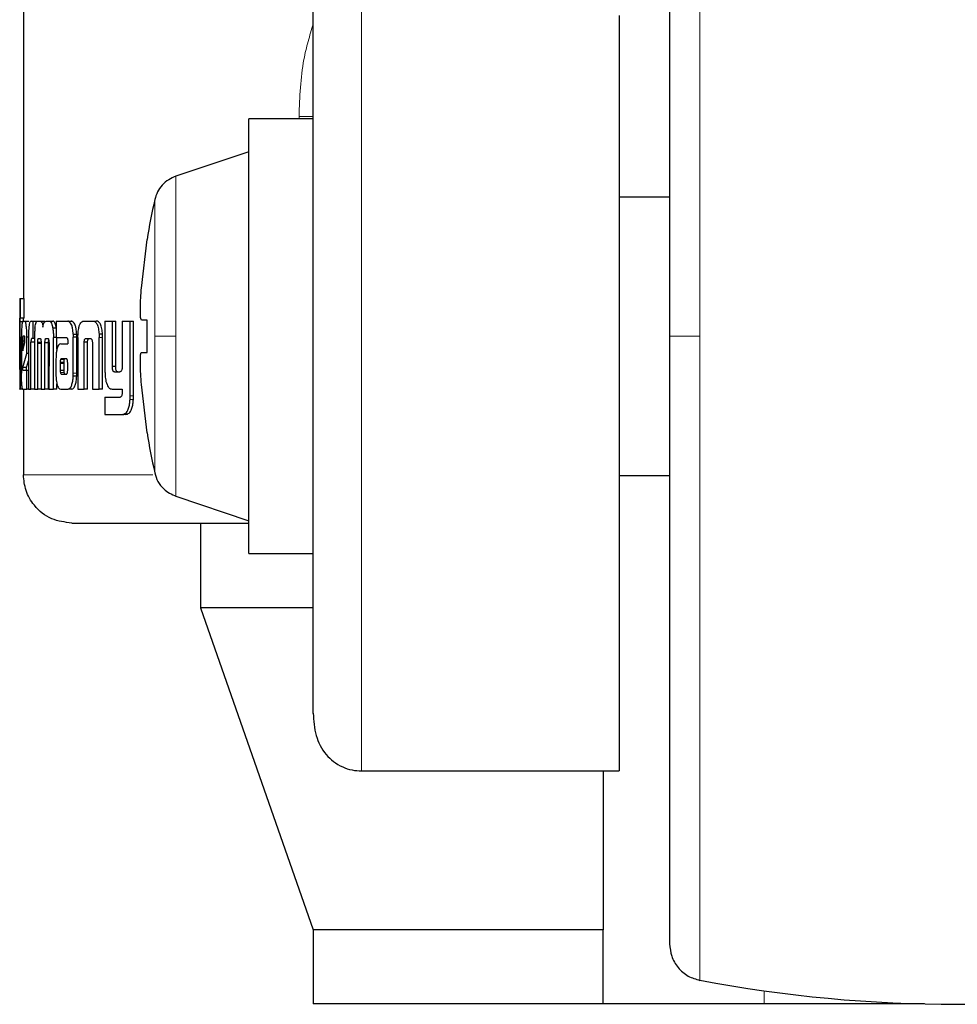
# Model space of a CAD drawing. Header units: millimetres. Extents: x 26 to 239, y 85 to 160.
# Tile 60 of 72: x 215.75 to 216.76, y 84.54 to 85.6. Entities that reach past the tile are written whole.
import ezdxf

# ---------------------------------------------------------------- set-up
doc = ezdxf.new("R2010")
doc.units = ezdxf.units.MM
doc.linetypes.add('PHANTOM', pattern=[12.7, 6.35, -1.27, 1.27, -1.27, 1.27, -1.27])

msp = doc.modelspace()

# ---------------------------------------------------------------- linework, layer by layer
at = {"color": 7, "linetype": 'Continuous', "lineweight": 25}
for p, q in [((215.7515, 86.4968), (215.7515, 85.2987)), ((216.3935, 85.6038), (216.3935, 84.7895)), ((216.0638, 85.4922), (215.9944, 85.4922)), ((215.9944, 85.258), (215.9944, 85.4922)), ((215.9944, 85.4567), (215.9159, 85.4305)), ((216.4478, 85.408), (216.3935, 85.408)), ((215.8787, 85.31), (215.8849, 85.3621)), ((215.8849, 85.3621), (215.8847, 85.3621)), ((215.7475, 85.2987), (215.7475, 85.2983)), ((215.7475, 85.2987), (215.7485, 85.2987)), ((215.7475, 85.2983), (215.7475, 85.2014)), ((215.7485, 85.2776), (215.7485, 85.2987)), ((215.7485, 85.2987), (215.7525, 85.2987)), ((215.7525, 85.2776), (215.7525, 85.2987)), ((215.7475, 85.2776), (215.7485, 85.2776)), ((215.7475, 85.2261), (215.7475, 85.2736)), ((215.7515, 85.2736), (215.7475, 85.2736)), ((215.7525, 85.2776), (215.7485, 85.2776)), ((215.7507, 85.2743), (215.7533, 85.2743)), ((215.7533, 85.2743), (215.7572, 85.2743)), ((215.7575, 85.2742), (215.7572, 85.2743)), ((215.7597, 85.2743), (215.7617, 85.2743)), ((215.7617, 85.2743), (215.7617, 85.2557)), ((215.7617, 85.2743), (215.7656, 85.2743)), ((215.7666, 85.2743), (215.7695, 85.2743)), ((215.7695, 85.2743), (215.7734, 85.2743)), ((215.7746, 85.2734), (215.7734, 85.2743)), ((215.776, 85.2743), (215.7794, 85.2743)), ((215.7794, 85.2743), (215.7833, 85.2743)), ((215.7867, 85.2743), (215.7867, 85.2566)), ((215.7867, 85.2743), (215.7992, 85.2743)), ((215.7992, 85.2743), (215.803, 85.2743)), ((215.804, 85.274), (215.8002, 85.274)), ((215.8165, 85.2743), (215.8263, 85.2743)), ((215.8263, 85.2743), (215.83, 85.2743)), ((215.8394, 85.2743), (215.8394, 85.2196)), ((215.8394, 85.2743), (215.8474, 85.2743)), ((215.8474, 85.2255), (215.8474, 85.2743)), ((215.8474, 85.2743), (215.851, 85.2743)), ((215.851, 85.2255), (215.851, 85.2743)), ((215.858, 85.2743), (215.858, 85.2242)), ((215.858, 85.2743), (215.8666, 85.2743)), ((215.8666, 85.1936), (215.8666, 85.2743)), ((215.8666, 85.2743), (215.8701, 85.2743)), ((215.8701, 85.1936), (215.8701, 85.2743)), ((215.8849, 85.2753), (215.8787, 85.2753)), ((215.8849, 85.2406), (215.8849, 85.2753)), ((215.748, 85.2571), (215.748, 85.2263)), ((215.748, 85.2571), (215.7488, 85.2571)), ((215.7488, 85.2258), (215.7488, 85.2571)), ((215.7495, 85.257), (215.7495, 85.2183)), ((215.7527, 85.258), (215.7512, 85.258)), ((215.7569, 85.257), (215.7553, 85.257)), ((215.7553, 85.2395), (215.7553, 85.257)), ((215.7867, 85.2666), (215.7832, 85.2666)), ((215.8052, 85.2603), (215.809, 85.2603)), ((215.8053, 85.2182), (215.8053, 85.2571)), ((215.8091, 85.2571), (215.8053, 85.2571)), ((215.8091, 85.2182), (215.8091, 85.2571)), ((215.8331, 85.2602), (215.8332, 85.2568)), ((215.8368, 85.2602), (215.8331, 85.2602)), ((215.9944, 85.0237), (215.9944, 85.258)), ((215.7508, 85.253), (215.7508, 85.2422)), ((215.7508, 85.253), (215.7532, 85.253)), ((215.7508, 85.2422), (215.7532, 85.2511)), ((215.7532, 85.2511), (215.7532, 85.2529)), ((215.7569, 85.2555), (215.7569, 85.201)), ((215.7596, 85.201), (215.7596, 85.2518)), ((215.7635, 85.2518), (215.7596, 85.2518)), ((215.7617, 85.2557), (215.7604, 85.2557)), ((215.7635, 85.2557), (215.7617, 85.2557)), ((215.7635, 85.2567), (215.7635, 85.201)), ((215.7708, 85.2514), (215.7669, 85.2514)), ((215.7669, 85.201), (215.7669, 85.2502)), ((215.7706, 85.2502), (215.7669, 85.2502)), ((215.7679, 85.2557), (215.7698, 85.2557)), ((215.7706, 85.251), (215.7706, 85.201)), ((215.7747, 85.201), (215.7747, 85.251)), ((215.7786, 85.251), (215.7747, 85.251)), ((215.7783, 85.2553), (215.7754, 85.2553)), ((215.7758, 85.2557), (215.7778, 85.2557)), ((215.7786, 85.201), (215.7786, 85.251)), ((215.7791, 85.2502), (215.779, 85.201)), ((215.7838, 85.201), (215.7839, 85.2567)), ((215.7867, 85.2567), (215.7839, 85.2567)), ((215.7867, 85.2566), (215.798, 85.2566)), ((215.7877, 85.2442), (215.7877, 85.2567)), ((215.7917, 85.2498), (215.7993, 85.2498)), ((215.7992, 85.2538), (215.7992, 85.2528)), ((215.7993, 85.2518), (215.7993, 85.2498)), ((215.8103, 85.2568), (215.8103, 85.201)), ((215.817, 85.201), (215.817, 85.2517)), ((215.8207, 85.2517), (215.817, 85.2517)), ((215.8192, 85.2557), (215.8235, 85.2557)), ((215.8207, 85.201), (215.8207, 85.2517)), ((215.8259, 85.2506), (215.8259, 85.201)), ((215.8332, 85.201), (215.8332, 85.2568)), ((215.8369, 85.201), (215.8369, 85.2568)), ((215.7508, 85.2242), (215.7553, 85.2395)), ((215.7569, 85.2395), (215.7553, 85.2395)), ((215.8787, 85.2406), (215.8849, 85.2406)), ((215.8787, 85.2406), (215.8849, 85.2406)), ((215.7548, 85.2242), (215.7569, 85.2315)), ((215.7866, 85.2325), (215.7866, 85.2175)), ((215.7911, 85.2299), (215.7911, 85.2288)), ((215.7911, 85.2299), (215.7949, 85.2299)), ((215.7911, 85.2288), (215.7911, 85.2213)), ((215.7922, 85.2336), (215.7919, 85.2334)), ((215.7919, 85.2334), (215.7958, 85.2334)), ((215.7925, 85.2336), (215.7922, 85.2336)), ((215.7977, 85.2337), (215.7925, 85.2336)), ((215.7925, 85.2336), (215.7963, 85.2336)), ((215.7949, 85.2299), (215.7949, 85.2288)), ((215.7949, 85.2288), (215.7949, 85.2213)), ((215.796, 85.2336), (215.7958, 85.2334)), ((215.798, 85.2336), (215.7963, 85.2336)), ((215.7992, 85.2214), (215.7992, 85.2295)), ((215.851, 85.2255), (215.8474, 85.2255)), ((215.7475, 85.222), (215.7478, 85.222)), ((215.7548, 85.2242), (215.7508, 85.2242)), ((215.751, 85.2213), (215.7553, 85.2213)), ((215.7553, 85.201), (215.7553, 85.2213)), ((215.7553, 85.2213), (215.7569, 85.2213)), ((215.7911, 85.2213), (215.7949, 85.2213)), ((215.7922, 85.2172), (215.7961, 85.2172)), ((215.7925, 85.217), (215.7977, 85.2172)), ((215.809, 85.2148), (215.8052, 85.2148)), ((215.8495, 85.2196), (215.8554, 85.2196)), ((215.7877, 85.201), (215.7877, 85.2066)), ((215.8849, 85.1539), (215.8787, 85.2059)), ((215.7475, 85.201), (215.7475, 85.2014)), ((215.7475, 85.201), (215.7479, 85.201)), ((215.7507, 85.201), (215.7479, 85.201)), ((215.7507, 85.201), (215.7553, 85.201)), ((215.7515, 85.201), (215.7515, 85.1088)), ((215.7569, 85.201), (215.7553, 85.201)), ((215.7569, 85.201), (215.7596, 85.201)), ((215.7635, 85.201), (215.7596, 85.201)), ((215.7635, 85.201), (215.7669, 85.201)), ((215.7706, 85.201), (215.7669, 85.201)), ((215.7706, 85.201), (215.7747, 85.201)), ((215.7786, 85.201), (215.7747, 85.201)), ((215.779, 85.201), (215.7838, 85.201)), ((215.7877, 85.201), (215.7838, 85.201)), ((215.792, 85.201), (215.7998, 85.201)), ((215.8036, 85.201), (215.7998, 85.201)), ((215.8103, 85.201), (215.817, 85.201)), ((215.8207, 85.201), (215.817, 85.201)), ((215.8259, 85.201), (215.8332, 85.201)), ((215.8369, 85.201), (215.8332, 85.201)), ((215.8473, 85.201), (215.858, 85.201)), ((215.858, 85.201), (215.858, 85.1967)), ((215.8394, 85.1922), (215.8394, 85.1736)), ((215.8394, 85.1922), (215.8556, 85.1922)), ((215.8394, 85.1736), (215.8585, 85.1736)), ((215.862, 85.1736), (215.8585, 85.1736)), ((215.8638, 85.174), (215.8602, 85.174)), ((215.862, 85.1736), (215.8638, 85.174)), ((215.8847, 85.1539), (215.8849, 85.1539)), ((216.3935, 85.108), (216.4478, 85.108)), ((215.9159, 85.0855), (215.9944, 85.0592)), ((215.9424, 85.0567), (215.9424, 84.9654)), ((215.9944, 85.0237), (216.0638, 85.0237)), ((215.9424, 84.9654), (216.0638, 84.6184)), ((216.0626, 84.9654), (215.9424, 84.9654)), ((216.1159, 84.7895), (216.3935, 84.7895)), ((216.3761, 84.7895), (216.3761, 84.6184)), ((216.0638, 84.6184), (216.0638, 84.5384)), ((216.3761, 84.6184), (216.0638, 84.6184)), ((216.3761, 84.5384), (216.3761, 84.6184)), ((216.3761, 84.5384), (216.0638, 84.5384)), ((216.5496, 84.5384), (216.3761, 84.5384)), ((216.7224, 84.5384), (216.5496, 84.5384))]:
    msp.add_line(p, q, dxfattribs=at)
at = {"color": 8, "linetype": 'PHANTOM', "lineweight": 18}
for p, q in [((216.4804, 85.9521), (216.4804, 85.258)), ((216.1159, 84.7895), (216.1159, 85.6496)), ((216.0638, 85.495), (216.0485, 85.495)), ((216.0485, 85.495), (216.0485, 85.4922)), ((215.9159, 85.258), (215.9159, 85.4305)), ((215.893, 85.4053), (215.893, 85.258)), ((215.893, 85.258), (215.893, 85.1107)), ((215.9159, 85.0855), (215.9159, 85.258)), ((216.4804, 85.258), (216.4804, 84.5638)), ((215.8369, 85.2568), (215.8332, 85.2568)), ((215.7495, 85.2258), (215.7488, 85.2258)), ((215.7911, 85.2288), (215.7949, 85.2288)), ((215.7914, 85.2188), (215.7952, 85.2188)), ((215.8091, 85.2182), (215.8053, 85.2182)), ((215.8701, 85.1936), (215.8666, 85.1936)), ((215.87, 85.1899), (215.8665, 85.1899)), ((215.8908, 85.1088), (215.7515, 85.1088)), ((216.5496, 84.5384), (216.5496, 84.5525))]:
    msp.add_line(p, q, dxfattribs=at)
at = {"color": 7, "linetype": 'Continuous', "lineweight": 25}
for centre, radius, start, end in [((216.539, 85.258), 0.6625, 167.1521, 170.9599), ((216.539, 85.258), 0.6625, 189.0401, 192.8479), ((216.7578, 86.038), 1.5, 259.3429, 280.6571)]:
    msp.add_arc(centre, radius, start, end, dxfattribs=at)
for points, knots in [([(216.4478, 85.9128), (216.4478, 85.9118), (216.4478, 85.9099), (216.4478, 85.8942), (216.4478, 85.87), (216.4478, 85.8374), (216.4478, 85.7979), (216.4478, 85.753), (216.4478, 85.704), (216.4478, 85.6472), (216.4478, 85.583), (216.4478, 85.5124), (216.4478, 85.4337), (216.4478, 85.349), (216.4478, 85.287), (216.4478, 85.258)], [0, 0, 0, 0, 0.079472, 0.15833, 0.23599, 0.311916, 0.385651, 0.456813, 0.52512, 0.590368, 0.672043, 0.748349, 0.819371, 0.915252, 1, 1, 1, 1]), ([(216.0638, 84.8515), (216.0638, 84.8521), (216.0638, 84.8561), (216.0638, 84.8774), (216.0638, 84.9144), (216.0638, 84.9623), (216.0638, 85.0161), (216.0638, 85.0729), (216.0638, 85.1298), (216.0638, 85.1848), (216.0638, 85.2379), (216.0638, 85.2913), (216.0638, 85.3473), (216.0638, 85.4062), (216.0638, 85.466), (216.0638, 85.5239), (216.0638, 85.577), (216.0638, 85.6201), (216.0638, 85.6457), (216.0638, 85.6524), (216.0638, 85.6529)], [0, 0, 0, 0, 0.012616, 0.084317, 0.154616, 0.222418, 0.286857, 0.34734, 0.403536, 0.45534, 0.502831, 0.550349, 0.602182, 0.658407, 0.718919, 0.783384, 0.851206, 0.921517, 0.993224, 1, 1, 1, 1]), ([(215.9159, 85.4305), (215.9132, 85.4294), (215.9077, 85.4271), (215.9009, 85.4211), (215.8956, 85.4138), (215.8939, 85.4081), (215.893, 85.4053)], [0, 0, 0, 0, 0.245906, 0.499993, 0.754166, 1, 1, 1, 1]), ([(215.8787, 85.2753), (215.8784, 85.2757), (215.8779, 85.2765), (215.8775, 85.2824), (215.8776, 85.2912), (215.878, 85.3009), (215.8785, 85.3074), (215.8787, 85.31)], [0, 0, 0, 0, 0.214184, 0.428398, 0.64186, 0.855052, 1, 1, 1, 1]), ([(215.7475, 85.2736), (215.7475, 85.2742), (215.7475, 85.2753), (215.7475, 85.2766), (215.7475, 85.2774), (215.7475, 85.2775), (215.7475, 85.2776)], [0, 0, 0, 0, 0.3361902, 0.5503545, 0.7653378, 1, 1, 1, 1]), ([(215.7507, 85.2743), (215.7505, 85.2741), (215.7502, 85.2736), (215.7498, 85.2699), (215.7495, 85.265), (215.7495, 85.2604), (215.7495, 85.2577), (215.7495, 85.257)], [0, 0, 0, 0, 0.2428139, 0.487162, 0.7015254, 0.9199539, 1, 1, 1, 1]), ([(215.7515, 85.2743), (215.7515, 85.2747), (215.7515, 85.2756), (215.7515, 85.2767), (215.7515, 85.2774), (215.7515, 85.2776), (215.7515, 85.2776)], [0, 0, 0, 0, 0.250633, 0.498229, 0.746865, 1, 1, 1, 1]), ([(215.7553, 85.257), (215.7552, 85.2592), (215.7552, 85.2636), (215.7547, 85.269), (215.7541, 85.2728), (215.7536, 85.2742), (215.7533, 85.2743), (215.7533, 85.2743)], [0, 0, 0, 0, 0.242788, 0.486979, 0.70083, 0.920417, 1, 1, 1, 1]), ([(215.7597, 85.2743), (215.7592, 85.2741), (215.7586, 85.2739), (215.7578, 85.2713), (215.7573, 85.2677), (215.757, 85.2623), (215.7569, 85.2581), (215.7569, 85.2555)], [0, 0, 0, 0, 0.266662, 0.429093, 0.592527, 0.740963, 1, 1, 1, 1]), ([(215.7639, 85.2666), (215.7642, 85.2684), (215.7646, 85.2717), (215.7657, 85.274), (215.7663, 85.2742), (215.7666, 85.2743)], [0, 0, 0, 0, 0.4062805, 0.7245388, 1, 1, 1, 1]), ([(215.7695, 85.2743), (215.7701, 85.2741), (215.7709, 85.2739), (215.772, 85.2714), (215.7724, 85.2692), (215.7726, 85.2679), (215.7726, 85.2678)], [0, 0, 0, 0, 0.483237, 0.725953, 0.969933, 1, 1, 1, 1]), ([(215.7726, 85.2678), (215.7728, 85.269), (215.7732, 85.2713), (215.7743, 85.2739), (215.7753, 85.2741), (215.776, 85.2743)], [0, 0, 0, 0, 0.249455, 0.49958, 1, 1, 1, 1]), ([(215.7794, 85.2743), (215.78, 85.2741), (215.781, 85.2738), (215.7824, 85.2708), (215.7829, 85.268), (215.7832, 85.2666)], [0, 0, 0, 0, 0.385648, 0.692187, 1, 1, 1, 1]), ([(215.7871, 85.2666), (215.7867, 85.2685), (215.7859, 85.2719), (215.7845, 85.274), (215.7837, 85.2742), (215.7833, 85.2743)], [0, 0, 0, 0, 0.425565, 0.744502, 1, 1, 1, 1]), ([(215.8002, 85.274), (215.8001, 85.2741), (215.7997, 85.2743), (215.7994, 85.2743), (215.7992, 85.2743)], [0, 0, 0, 0, 0.500263, 1, 1, 1, 1]), ([(215.8052, 85.2603), (215.805, 85.2624), (215.8048, 85.2659), (215.8037, 85.27), (215.8022, 85.2729), (215.801, 85.2736), (215.8002, 85.274)], [0, 0, 0, 0, 0.2829752, 0.4884438, 0.6936911, 1, 1, 1, 1]), ([(215.804, 85.274), (215.8039, 85.2741), (215.8035, 85.2743), (215.8032, 85.2743), (215.803, 85.2743)], [0, 0, 0, 0, 0.499691, 1, 1, 1, 1]), ([(215.809, 85.2603), (215.8088, 85.2624), (215.8085, 85.2659), (215.8074, 85.27), (215.806, 85.2729), (215.8047, 85.2736), (215.804, 85.274)], [0, 0, 0, 0, 0.282845, 0.488523, 0.693874, 1, 1, 1, 1]), ([(215.8104, 85.2602), (215.8106, 85.2623), (215.8108, 85.266), (215.812, 85.2703), (215.8135, 85.2731), (215.8151, 85.2742), (215.8162, 85.2743), (215.8165, 85.2743)], [0, 0, 0, 0, 0.2599394, 0.4474601, 0.635277, 0.8808632, 1, 1, 1, 1]), ([(215.8263, 85.2743), (215.8271, 85.2742), (215.8283, 85.274), (215.8298, 85.2726), (215.8309, 85.271), (215.8318, 85.2688), (215.8326, 85.2653), (215.8329, 85.2622), (215.8331, 85.2602)], [0, 0, 0, 0, 0.250337, 0.375646, 0.500883, 0.622459, 0.750747, 1, 1, 1, 1]), ([(215.8368, 85.2602), (215.8366, 85.2622), (215.8363, 85.2653), (215.8354, 85.2688), (215.8346, 85.271), (215.8335, 85.2726), (215.832, 85.274), (215.8308, 85.2742), (215.83, 85.2743)], [0, 0, 0, 0, 0.2497167, 0.3781461, 0.4998026, 0.6248459, 0.7500255, 1, 1, 1, 1]), ([(215.7512, 85.258), (215.7511, 85.2579), (215.751, 85.2578), (215.7509, 85.2566), (215.7508, 85.255), (215.7508, 85.2538), (215.7508, 85.2531), (215.7508, 85.253)], [0, 0, 0, 0, 0.272082, 0.5194099, 0.7554784, 0.9650916, 1, 1, 1, 1]), ([(215.7532, 85.2529), (215.7532, 85.2536), (215.7532, 85.2549), (215.7532, 85.2564), (215.7531, 85.2573), (215.7529, 85.2579), (215.7528, 85.258), (215.7527, 85.258)], [0, 0, 0, 0, 0.273449, 0.436389, 0.600465, 0.749612, 1, 1, 1, 1]), ([(215.7639, 85.2666), (215.7638, 85.2654), (215.7636, 85.2632), (215.7635, 85.2598), (215.7635, 85.2577), (215.7635, 85.2567)], [0, 0, 0, 0, 0.395747, 0.69482, 1, 1, 1, 1]), ([(215.7832, 85.2666), (215.7834, 85.265), (215.7837, 85.2627), (215.7838, 85.2593), (215.7839, 85.2575), (215.7839, 85.2567)], [0, 0, 0, 0, 0.499276, 0.749502, 1, 1, 1, 1]), ([(215.8052, 85.2603), (215.8052, 85.26), (215.8053, 85.2593), (215.8053, 85.2582), (215.8053, 85.2575), (215.8053, 85.2571)], [0, 0, 0, 0, 0.308323, 0.616633, 1, 1, 1, 1]), ([(215.8091, 85.2571), (215.8091, 85.2574), (215.8091, 85.2581), (215.8091, 85.2592), (215.809, 85.2599), (215.809, 85.2603)], [0, 0, 0, 0, 0.308449, 0.61676, 1, 1, 1, 1]), ([(215.8103, 85.2568), (215.8103, 85.2571), (215.8103, 85.2578), (215.8103, 85.2589), (215.8104, 85.2597), (215.8104, 85.2602)], [0, 0, 0, 0, 0.291729, 0.583873, 1, 1, 1, 1]), ([(215.8369, 85.2568), (215.8369, 85.2571), (215.8369, 85.2578), (215.8368, 85.2589), (215.8368, 85.2597), (215.8368, 85.2602)], [0, 0, 0, 0, 0.291636, 0.583324, 1, 1, 1, 1]), ([(216.4478, 85.258), (216.4478, 85.2386), (216.4478, 85.1986), (216.4478, 85.1371), (216.4478, 85.072), (216.4478, 85.0036), (216.4478, 84.9329), (216.4478, 84.8687), (216.4478, 84.812), (216.4478, 84.763), (216.4478, 84.718), (216.4478, 84.6785), (216.4478, 84.6459), (216.4478, 84.6217), (216.4478, 84.6061), (216.4478, 84.6041), (216.4478, 84.6032)], [0, 0, 0, 0, 0.056514, 0.116767, 0.180699, 0.251724, 0.328021, 0.409681, 0.474926, 0.543225, 0.614383, 0.68811, 0.76403, 0.841683, 0.920535, 1, 1, 1, 1]), ([(215.7604, 85.2557), (215.7603, 85.2556), (215.7601, 85.2554), (215.7598, 85.2546), (215.7597, 85.2535), (215.7596, 85.2526), (215.7596, 85.252), (215.7596, 85.2518)], [0, 0, 0, 0, 0.2788948, 0.561653, 0.7348536, 0.9088837, 1, 1, 1, 1]), ([(215.7669, 85.2514), (215.7669, 85.2523), (215.767, 85.2536), (215.7673, 85.2549), (215.7676, 85.2556), (215.7678, 85.2557), (215.7679, 85.2557)], [0, 0, 0, 0, 0.369026, 0.567762, 0.766307, 1, 1, 1, 1]), ([(215.7669, 85.2502), (215.7669, 85.2503), (215.7669, 85.2505), (215.7669, 85.2509), (215.7669, 85.2512), (215.7669, 85.2514)], [0, 0, 0, 0, 0.259692, 0.5198, 1, 1, 1, 1]), ([(215.7698, 85.2557), (215.7699, 85.2555), (215.7701, 85.2551), (215.7704, 85.254), (215.7705, 85.2528), (215.7706, 85.2517), (215.7706, 85.2511), (215.7706, 85.251)], [0, 0, 0, 0, 0.326356, 0.527573, 0.728738, 0.941205, 1, 1, 1, 1]), ([(215.7747, 85.251), (215.7747, 85.2517), (215.7748, 85.2528), (215.775, 85.2542), (215.7752, 85.2549), (215.7753, 85.2552), (215.7754, 85.2553)], [0, 0, 0, 0, 0.369476, 0.615408, 0.860889, 1, 1, 1, 1]), ([(215.7754, 85.2553), (215.7754, 85.2554), (215.7755, 85.2555), (215.7757, 85.2556), (215.7758, 85.2557), (215.7758, 85.2557)], [0, 0, 0, 0, 0.337511, 0.667863, 1, 1, 1, 1]), ([(215.7778, 85.2557), (215.7779, 85.2557), (215.7781, 85.2556), (215.7785, 85.2553), (215.7786, 85.2546), (215.7787, 85.2543)], [0, 0, 0, 0, 0.344488, 0.692404, 1, 1, 1, 1]), ([(215.7786, 85.251), (215.7786, 85.2517), (215.7786, 85.2527), (215.7788, 85.2535), (215.7788, 85.2538)], [0, 0, 0, 0, 0.667993, 1, 1, 1, 1]), ([(215.7787, 85.2543), (215.7788, 85.2539), (215.779, 85.2529), (215.7791, 85.2514), (215.7791, 85.2504), (215.7791, 85.2502)], [0, 0, 0, 0, 0.364788, 0.811703, 1, 1, 1, 1]), ([(215.7917, 85.2498), (215.7909, 85.2497), (215.7896, 85.2493), (215.7881, 85.2462), (215.7872, 85.2423), (215.7867, 85.2376), (215.7866, 85.2342), (215.7866, 85.2325)], [0, 0, 0, 0, 0.288812, 0.467646, 0.646803, 0.815974, 1, 1, 1, 1]), ([(215.798, 85.2566), (215.7981, 85.2566), (215.7984, 85.2564), (215.7988, 85.2559), (215.7991, 85.2552), (215.7992, 85.2545), (215.7992, 85.254), (215.7992, 85.2538)], [0, 0, 0, 0, 0.2654, 0.532359, 0.718702, 0.867419, 1, 1, 1, 1]), ([(215.7992, 85.2528), (215.7992, 85.2527), (215.7993, 85.2525), (215.7993, 85.2521), (215.7993, 85.2519), (215.7993, 85.2518)], [0, 0, 0, 0, 0.358931, 0.67752, 1, 1, 1, 1]), ([(215.817, 85.2517), (215.817, 85.2523), (215.8171, 85.2534), (215.8175, 85.2545), (215.818, 85.2553), (215.8186, 85.2557), (215.819, 85.2557), (215.8192, 85.2557)], [0, 0, 0, 0, 0.237777, 0.4036015, 0.567933, 0.8415304, 1, 1, 1, 1]), ([(215.8207, 85.2517), (215.8207, 85.2523), (215.8208, 85.2534), (215.8212, 85.2546), (215.8217, 85.2554), (215.8223, 85.2557), (215.8227, 85.2557), (215.8229, 85.2557)], [0, 0, 0, 0, 0.24994, 0.416853, 0.581988, 0.859727, 1, 1, 1, 1]), ([(215.8235, 85.2557), (215.8238, 85.2557), (215.8243, 85.2556), (215.8249, 85.2551), (215.8254, 85.2541), (215.8257, 85.2529), (215.8258, 85.2521), (215.8258, 85.2517)], [0, 0, 0, 0, 0.2476668, 0.4976887, 0.6727597, 0.848296, 1, 1, 1, 1]), ([(215.8258, 85.2517), (215.8258, 85.2515), (215.8258, 85.2513), (215.8259, 85.2509), (215.8259, 85.2507), (215.8259, 85.2506)], [0, 0, 0, 0, 0.3566, 0.675057, 1, 1, 1, 1]), ([(215.8787, 85.2059), (215.8784, 85.2098), (215.8779, 85.2176), (215.8775, 85.228), (215.8776, 85.2358), (215.878, 85.24), (215.8785, 85.2405), (215.8787, 85.2406)], [0, 0, 0, 0, 0.214141, 0.4283558, 0.6418659, 0.8550296, 1, 1, 1, 1]), ([(215.7475, 85.2246), (215.7475, 85.2247), (215.7475, 85.2251), (215.7475, 85.2256), (215.7475, 85.2259), (215.7475, 85.2261)], [0, 0, 0, 0, 0.33521, 0.667279, 1, 1, 1, 1]), ([(215.748, 85.2263), (215.7479, 85.2255), (215.7479, 85.2243), (215.7479, 85.223), (215.7479, 85.2222), (215.7478, 85.222), (215.7478, 85.222), (215.7478, 85.222)], [0, 0, 0, 0, 0.275822, 0.404898, 0.5337, 0.866539, 1, 1, 1, 1]), ([(215.7487, 85.2125), (215.7487, 85.2136), (215.7488, 85.2157), (215.7488, 85.2203), (215.7488, 85.2236), (215.7488, 85.2258)], [0, 0, 0, 0, 0.259632, 0.509305, 1, 1, 1, 1]), ([(215.7919, 85.2334), (215.7918, 85.2334), (215.7916, 85.2333), (215.7914, 85.2327), (215.7912, 85.2318), (215.7911, 85.2308), (215.7911, 85.2301), (215.7911, 85.2299)], [0, 0, 0, 0, 0.216453, 0.399762, 0.582904, 0.901301, 1, 1, 1, 1]), ([(215.7958, 85.2334), (215.7956, 85.2334), (215.7955, 85.2333), (215.7952, 85.2327), (215.795, 85.2318), (215.795, 85.2308), (215.7949, 85.2301), (215.7949, 85.2299)], [0, 0, 0, 0, 0.215451, 0.398475, 0.581118, 0.899624, 1, 1, 1, 1]), ([(215.7985, 85.2332), (215.7984, 85.2333), (215.7982, 85.2336), (215.7979, 85.2337), (215.7978, 85.2337), (215.7977, 85.2337)], [0, 0, 0, 0, 0.435873, 0.716301, 1, 1, 1, 1]), ([(215.7992, 85.2295), (215.7992, 85.2299), (215.7992, 85.2306), (215.7991, 85.2314), (215.799, 85.232), (215.7988, 85.2326), (215.7986, 85.233), (215.7985, 85.2332)], [0, 0, 0, 0, 0.263311, 0.410985, 0.514763, 0.737558, 1, 1, 1, 1]), ([(215.8495, 85.2196), (215.8492, 85.2196), (215.8487, 85.2197), (215.8481, 85.2205), (215.8477, 85.2216), (215.8474, 85.2234), (215.8474, 85.2247), (215.8474, 85.2255)], [0, 0, 0, 0, 0.2317, 0.386984, 0.542941, 0.744837, 1, 1, 1, 1]), ([(215.8531, 85.2196), (215.8529, 85.2196), (215.8524, 85.2197), (215.8517, 85.2205), (215.8513, 85.2216), (215.851, 85.2233), (215.851, 85.2247), (215.851, 85.2255)], [0, 0, 0, 0, 0.226007, 0.381926, 0.538501, 0.737954, 1, 1, 1, 1]), ([(215.7475, 85.222), (215.7475, 85.2221), (215.7475, 85.2224), (215.7475, 85.2232), (215.7475, 85.2241), (215.7475, 85.2246)], [0, 0, 0, 0, 0.335123, 0.673237, 1, 1, 1, 1]), ([(215.7507, 85.201), (215.7505, 85.2012), (215.7502, 85.2017), (215.7498, 85.2055), (215.7495, 85.2104), (215.7495, 85.215), (215.7495, 85.2176), (215.7495, 85.2183)], [0, 0, 0, 0, 0.246525, 0.494825, 0.706865, 0.924824, 1, 1, 1, 1]), ([(215.751, 85.2213), (215.751, 85.2214), (215.7509, 85.2214), (215.7509, 85.2219), (215.7508, 85.2223), (215.7508, 85.2231), (215.7508, 85.2238), (215.7508, 85.2242)], [0, 0, 0, 0, 0.36871, 0.509931, 0.608566, 0.738512, 1, 1, 1, 1]), ([(215.755, 85.2213), (215.755, 85.2214), (215.7549, 85.2214), (215.7549, 85.2217), (215.7548, 85.222), (215.7548, 85.2228), (215.7548, 85.2236), (215.7548, 85.2242)], [0, 0, 0, 0, 0.289942, 0.427017, 0.537101, 0.648389, 1, 1, 1, 1]), ([(215.7866, 85.2175), (215.7866, 85.2172), (215.7866, 85.2165), (215.7866, 85.2155), (215.7866, 85.2147), (215.7867, 85.2143)], [0, 0, 0, 0, 0.30494, 0.610465, 1, 1, 1, 1]), ([(215.7911, 85.2213), (215.7911, 85.2209), (215.7911, 85.2202), (215.7913, 85.2193), (215.7914, 85.2189), (215.7914, 85.2188)], [0, 0, 0, 0, 0.394629, 0.860676, 1, 1, 1, 1]), ([(215.7914, 85.2188), (215.7915, 85.2184), (215.7917, 85.2178), (215.792, 85.2174), (215.7921, 85.2173), (215.7922, 85.2172)], [0, 0, 0, 0, 0.46743, 0.730302, 1, 1, 1, 1]), ([(215.7922, 85.2172), (215.7923, 85.2172), (215.7923, 85.2171), (215.7924, 85.2171), (215.7925, 85.2171), (215.7925, 85.217)], [0, 0, 0, 0, 0.360531, 0.677721, 1, 1, 1, 1]), ([(215.7949, 85.2213), (215.7949, 85.221), (215.795, 85.2205), (215.7951, 85.2196), (215.7952, 85.2191), (215.7952, 85.2188)], [0, 0, 0, 0, 0.337073, 0.596572, 1, 1, 1, 1]), ([(215.7952, 85.2188), (215.7953, 85.2186), (215.7954, 85.2179), (215.7958, 85.2175), (215.796, 85.2173), (215.7961, 85.2172)], [0, 0, 0, 0, 0.30472, 0.726903, 1, 1, 1, 1]), ([(215.7977, 85.2172), (215.7979, 85.2172), (215.7982, 85.2172), (215.7986, 85.2176), (215.7988, 85.2182), (215.7989, 85.2185)], [0, 0, 0, 0, 0.339984, 0.682625, 1, 1, 1, 1]), ([(215.7989, 85.2185), (215.799, 85.2188), (215.7991, 85.2194), (215.7992, 85.2204), (215.7992, 85.2211), (215.7992, 85.2214)], [0, 0, 0, 0, 0.331919, 0.667088, 1, 1, 1, 1]), ([(215.7998, 85.201), (215.8006, 85.2012), (215.8019, 85.2016), (215.8036, 85.2051), (215.8047, 85.2095), (215.8051, 85.2131), (215.8052, 85.2148)], [0, 0, 0, 0, 0.296818, 0.534193, 0.771624, 1, 1, 1, 1]), ([(215.8036, 85.201), (215.8043, 85.2012), (215.8057, 85.2016), (215.8074, 85.2051), (215.8085, 85.2095), (215.8088, 85.2131), (215.809, 85.2148)], [0, 0, 0, 0, 0.295427, 0.532568, 0.76975, 1, 1, 1, 1]), ([(215.8052, 85.2148), (215.8052, 85.2151), (215.8053, 85.2158), (215.8053, 85.2169), (215.8053, 85.2178), (215.8053, 85.2182)], [0, 0, 0, 0, 0.295116, 0.590124, 1, 1, 1, 1]), ([(215.809, 85.2148), (215.809, 85.2151), (215.809, 85.2158), (215.8091, 85.2169), (215.8091, 85.2177), (215.8091, 85.2182)], [0, 0, 0, 0, 0.292317, 0.58455, 1, 1, 1, 1]), ([(215.8394, 85.2196), (215.8395, 85.2182), (215.8395, 85.2158), (215.8398, 85.2123), (215.8403, 85.2103), (215.8405, 85.2093)], [0, 0, 0, 0, 0.376279, 0.680951, 1, 1, 1, 1]), ([(215.8559, 85.2197), (215.8559, 85.2197), (215.8558, 85.2196), (215.8556, 85.2196), (215.8555, 85.2196), (215.8554, 85.2196)], [0, 0, 0, 0, 0.3601093, 0.6796867, 1, 1, 1, 1]), ([(215.858, 85.2242), (215.8579, 85.2236), (215.8578, 85.2224), (215.8573, 85.221), (215.8567, 85.2201), (215.8562, 85.2199), (215.8559, 85.2197)], [0, 0, 0, 0, 0.2927131, 0.5116729, 0.7313739, 1, 1, 1, 1]), ([(215.7479, 85.201), (215.748, 85.2011), (215.7482, 85.2013), (215.7484, 85.2038), (215.7486, 85.2077), (215.7487, 85.2109), (215.7487, 85.2125)], [0, 0, 0, 0, 0.331167, 0.554448, 0.778836, 1, 1, 1, 1]), ([(215.7867, 85.2143), (215.7868, 85.212), (215.7871, 85.2081), (215.7883, 85.2041), (215.7897, 85.2016), (215.791, 85.2011), (215.7919, 85.201), (215.792, 85.201)], [0, 0, 0, 0, 0.281106, 0.468322, 0.654692, 0.959009, 1, 1, 1, 1]), ([(215.8405, 85.2093), (215.8412, 85.2071), (215.8424, 85.2034), (215.845, 85.2012), (215.8466, 85.2011), (215.8473, 85.201)], [0, 0, 0, 0, 0.4325105, 0.7226103, 1, 1, 1, 1]), ([(215.858, 85.1967), (215.8579, 85.196), (215.8578, 85.1949), (215.8573, 85.1935), (215.8567, 85.1927), (215.8563, 85.1925), (215.8561, 85.1924)], [0, 0, 0, 0, 0.316206, 0.554681, 0.792866, 1, 1, 1, 1]), ([(215.8665, 85.1899), (215.8665, 85.1903), (215.8665, 85.1909), (215.8666, 85.1921), (215.8666, 85.193), (215.8666, 85.1936)], [0, 0, 0, 0, 0.275195, 0.550658, 1, 1, 1, 1]), ([(215.87, 85.1899), (215.87, 85.1902), (215.8701, 85.1909), (215.8701, 85.1921), (215.8701, 85.193), (215.8701, 85.1936)], [0, 0, 0, 0, 0.272585, 0.544813, 1, 1, 1, 1]), ([(215.8561, 85.1924), (215.856, 85.1923), (215.8559, 85.1923), (215.8558, 85.1922), (215.8557, 85.1922), (215.8556, 85.1922)], [0, 0, 0, 0, 0.356428, 0.675007, 1, 1, 1, 1]), ([(215.8602, 85.174), (215.8612, 85.1748), (215.8631, 85.176), (215.865, 85.1803), (215.866, 85.1849), (215.8663, 85.1883), (215.8665, 85.1899)], [0, 0, 0, 0, 0.315437, 0.545635, 0.77477, 1, 1, 1, 1]), ([(215.8638, 85.174), (215.8648, 85.1748), (215.8666, 85.176), (215.8685, 85.1803), (215.8696, 85.1849), (215.8699, 85.1883), (215.87, 85.1899)], [0, 0, 0, 0, 0.314569, 0.54482, 0.774004, 1, 1, 1, 1]), ([(215.8585, 85.1736), (215.8586, 85.1736), (215.8589, 85.1736), (215.8595, 85.1737), (215.8599, 85.1739), (215.8602, 85.174)], [0, 0, 0, 0, 0.259843, 0.520177, 1, 1, 1, 1]), ([(215.8036, 85.0567), (215.7962, 85.0576), (215.7808, 85.0595), (215.7634, 85.0736), (215.7532, 85.0911), (215.7521, 85.103), (215.7515, 85.1088)], [0, 0, 0, 0, 0.27024, 0.562407, 0.789741, 1, 1, 1, 1]), ([(215.893, 85.1107), (215.894, 85.1075), (215.896, 85.1012), (215.9034, 85.0915), (215.9112, 85.0877), (215.9159, 85.0855)], [0, 0, 0, 0, 0.276683, 0.562521, 1, 1, 1, 1]), ([(215.8036, 85.0567), (215.805, 85.0567), (215.8078, 85.0567), (215.8311, 85.0567), (215.868, 85.0567), (215.9209, 85.0567), (215.9638, 85.0567), (215.9919, 85.0567), (215.9942, 85.0567)], [0, 0, 0, 0, 0.1931782, 0.3893751, 0.5873703, 0.7856543, 0.9825649, 1, 1, 1, 1]), ([(216.0638, 84.8517), (216.0643, 84.8436), (216.0651, 84.8286), (216.0754, 84.8074), (216.0908, 84.7951), (216.105, 84.7902), (216.1124, 84.7897), (216.1159, 84.7895)], [0, 0, 0, 0, 0.312553, 0.585643, 0.815522, 0.913532, 1, 1, 1, 1]), ([(216.4478, 84.6032), (216.4483, 84.5987), (216.4492, 84.5894), (216.4565, 84.5771), (216.4672, 84.5677), (216.4761, 84.5651), (216.4804, 84.5638)], [0, 0, 0, 0, 0.242374, 0.500007, 0.757617, 1, 1, 1, 1])]:
    msp.add_open_spline(points, degree=3, knots=knots, dxfattribs=at)
at = {"color": 8, "linetype": 'PHANTOM', "lineweight": 18}
for points, knots in [([(216.0638, 85.5946), (216.06, 85.582), (216.0505, 85.5502), (216.0492, 85.5158), (216.0485, 85.495)], [0, 0, 0, 0, 0.396874, 1, 1, 1, 1]), ([(215.9159, 85.258), (215.9129, 85.258), (215.9068, 85.258), (215.8978, 85.258), (215.8948, 85.258), (215.893, 85.258)], [0, 0, 0, 0, 0.2766926, 0.5625355, 1, 1, 1, 1]), ([(216.4478, 85.258), (216.4484, 85.258), (216.4495, 85.258), (216.458, 85.258), (216.4688, 85.258), (216.4766, 85.258), (216.4804, 85.258)], [0, 0, 0, 0, 0.27249, 0.561889, 0.787562, 1, 1, 1, 1])]:
    msp.add_open_spline(points, degree=3, knots=knots, dxfattribs=at)

doc.saveas('drawing.dxf')
